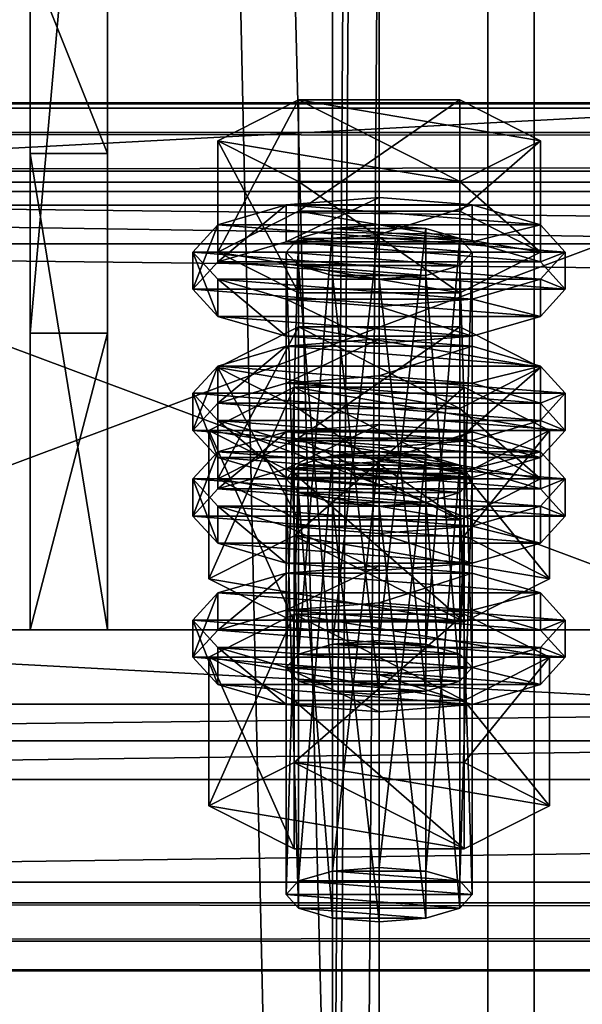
# Model space of a CAD drawing. Header units: millimetres. Extents: x 60485 to 71303, y 100 to 16900.
# Tile 192 of 256: x 60597 to 60633, y 7031 to 7094. Entities that reach past the tile are written whole.
import ezdxf

# ---------------------------------------------------------------- set-up
doc = ezdxf.new("R2010")
doc.units = ezdxf.units.MM
for name, color, linetype in [('1', 7, 'Continuous'), ('13', 7, 'Continuous'), ('3', 7, 'Continuous'), ('4', 7, 'Continuous'), ('6', 7, 'Continuous'), ('9', 7, 'Continuous')]:
    doc.layers.add(name, color=color, linetype=linetype)

msp = doc.modelspace()

# ---------------------------------------------------------------- meshes
at = {"layer": '1', "color": 7}
mesh = msp.add_polyface(dxfattribs=at)
corners = [(60597.5, 7085.843, 5147.476), (60597.5, 7055.144, 5247.888), (60602.5, 7055.144, 5247.888), (60602.5, 7085.843, 5147.476), (60597.5, 7074.273, 5253.74), (60602.5, 7074.273, 5253.74), (60597.5, 7130.731, 5171.67), (60602.5, 7130.731, 5171.67), (60597.5, 7136.582, 5152.534), (60602.5, 7136.582, 5152.534), (60597.5, 7098.33, 5140.837), (60602.5, 7098.33, 5140.837)]
mesh.append_faces([[corners[k] for k in face] for face in [(0, 2, 3, 3), (1, 5, 2, 2), (4, 7, 5, 5), (6, 9, 7, 7), (8, 11, 9, 9), (10, 3, 11, 11), (1, 6, 4, 4), (8, 0, 10, 10), (3, 9, 11, 11), (7, 2, 5, 5)]], dxfattribs={"vtx0": -1, "color": 7})
mesh.append_faces([[corners[k] for k in face] for face in [(6, 0, 8, 8), (9, 3, 7, 7)]], dxfattribs={"vtx0": -1, "vtx1": -1, "color": 7})
mesh.append_faces([[corners[k] for k in face] for face in [(6, 1, 0, 0), (7, 3, 2, 2)]], dxfattribs={"vtx0": -1, "vtx2": -1, "vtx3": -1, "color": 7})
mesh.append_faces([[corners[k] for k in face] for face in [(0, 1, 2, 2), (1, 4, 5, 5), (4, 6, 7, 7), (6, 8, 9, 9), (8, 10, 11, 11), (10, 0, 3, 3)]], dxfattribs={"vtx2": -1, "vtx3": -1, "color": 7})
at = {"layer": '13', "color": 20}
mesh = msp.add_polyface(dxfattribs=at)
corners = [(60614.804, 7067.506, 5216.005), (60625.196, 7074.678, 5218.198), (60614.804, 7074.678, 5218.198), (60625.196, 7069.416, 5235.411), (60609.608, 7072.047, 5226.804), (60614, 7052.717, 5168.61), (60614.804, 7080.37, 5173.927), (60614, 7079.493, 5176.796), (60614.804, 7053.594, 5165.741), (60617, 7081.013, 5171.827), (60617, 7054.236, 5163.641), (60620, 7081.248, 5171.058), (60623, 7077.974, 5181.765), (60617, 7077.974, 5181.765), (60614.804, 7078.616, 5179.665), (60625.196, 7078.616, 5179.665), (60626, 7079.493, 5176.796), (60625.196, 7080.37, 5173.927), (60609.608, 7079.493, 5176.796), (60614.804, 7082.125, 5168.19), (60614.804, 7089.297, 5170.382), (60609.608, 7086.666, 5178.989), (60625.196, 7089.297, 5170.382), (60625.196, 7076.862, 5185.403), (60614.804, 7076.862, 5185.403), (60614.804, 7084.034, 5187.596), (60630.392, 7079.493, 5176.796), (60625.196, 7084.034, 5187.596), (60608, 7077.103, 5176.065), (60609.608, 7078.857, 5170.328), (60609.608, 7081.248, 5171.058), (60608, 7079.493, 5176.796), (60614, 7080.141, 5166.127), (60614, 7082.532, 5166.858), (60620, 7080.611, 5164.59), (60620, 7083.002, 5165.321), (60620, 7073.594, 5187.541), (60614, 7074.064, 5186.004), (60614, 7076.455, 5186.734), (60620, 7075.985, 5188.272), (60609.608, 7075.348, 5181.803), (60609.608, 7077.739, 5182.534), (60630.392, 7078.857, 5170.328), (60632, 7077.103, 5176.065), (60630.392, 7075.348, 5181.803), (60626, 7074.064, 5186.004), (60626, 7076.455, 5186.734), (60630.392, 7077.739, 5182.534), (60632, 7079.493, 5176.796), (60630.392, 7081.248, 5171.058), (60614, 7071.04, 5163.345), (60620, 7071.51, 5161.807), (60620, 7073.901, 5162.538), (60614, 7073.431, 5164.076), (60630.392, 7072.147, 5168.276), (60609.608, 7072.147, 5168.276)]
mesh.append_faces([[corners[k] for k in face] for face in [(0, 1, 2, 2), (5, 6, 7, 7), (8, 9, 6, 6), (10, 11, 9, 9), (18, 20, 21, 21), (19, 22, 20, 20), (24, 21, 25, 25), (23, 18, 24, 24), (21, 27, 25, 25), (28, 30, 31, 31), (29, 33, 30, 30), (32, 35, 33, 33), (36, 38, 39, 39), (37, 41, 38, 38), (40, 31, 41, 41), (45, 37, 36, 36), (50, 52, 53, 53)]], dxfattribs={"vtx0": -1, "color": 20})
mesh.append_faces([[corners[k] for k in face] for face in [(3, 4, 2, 2), (12, 13, 14, 14), (15, 14, 7, 7), (16, 7, 6, 6), (17, 6, 9, 9), (26, 19, 18, 18), (27, 21, 20, 20), (42, 32, 29, 29), (43, 29, 28, 28), (44, 28, 40, 40), (45, 40, 37, 37), (46, 38, 41, 41), (47, 41, 31, 31), (48, 31, 30, 30), (49, 30, 33, 33), (54, 55, 53, 53)]], dxfattribs={"vtx0": -1, "vtx2": -1, "vtx3": -1, "color": 20})
mesh.append_faces([[corners[k] for k in face] for face in [(18, 19, 20, 20), (23, 24, 25, 25), (24, 18, 21, 21), (28, 29, 30, 30), (29, 32, 33, 33), (32, 34, 35, 35), (36, 37, 38, 38), (37, 40, 41, 41), (40, 28, 31, 31), (50, 51, 52, 52)]], dxfattribs={"vtx2": -1, "vtx3": -1, "color": 20})
mesh = msp.add_polyface(dxfattribs=at)
corners = [(60630.392, 7072.047, 5226.804), (60614.804, 7074.678, 5218.198), (60625.196, 7074.678, 5218.198), (60620, 7054.471, 5162.872), (60623, 7081.013, 5171.827), (60620, 7081.248, 5171.058), (60623, 7054.236, 5163.641), (60625.196, 7080.37, 5173.927), (60617, 7077.974, 5181.765), (60623, 7077.974, 5181.765), (60620, 7077.739, 5182.534), (60614.804, 7078.616, 5179.665), (60625.196, 7078.616, 5179.665), (60614, 7079.493, 5176.796), (60626, 7079.493, 5176.796), (60614.804, 7080.37, 5173.927), (60617, 7081.013, 5171.827), (60614.804, 7082.125, 5168.19), (60625.196, 7082.125, 5168.19), (60625.196, 7089.297, 5170.382), (60630.392, 7079.493, 5176.796), (60630.392, 7086.666, 5178.989), (60625.196, 7076.862, 5185.403), (60625.196, 7084.034, 5187.596), (60614.804, 7084.034, 5187.596), (60609.608, 7079.493, 5176.796), (60614.804, 7089.297, 5170.382), (60620, 7080.611, 5164.59), (60626, 7080.141, 5166.127), (60626, 7082.532, 5166.858), (60620, 7083.002, 5165.321), (60630.392, 7078.857, 5170.328), (60630.392, 7081.248, 5171.058), (60632, 7077.103, 5176.065), (60632, 7079.493, 5176.796), (60630.392, 7075.348, 5181.803), (60630.392, 7077.739, 5182.534), (60626, 7074.064, 5186.004), (60626, 7076.455, 5186.734), (60620, 7073.594, 5187.541), (60620, 7075.985, 5188.272), (60614, 7080.141, 5166.127), (60609.608, 7078.857, 5170.328), (60608, 7077.103, 5176.065), (60609.608, 7075.348, 5181.803), (60614, 7076.455, 5186.734), (60609.608, 7077.739, 5182.534), (60608, 7079.493, 5176.796), (60609.608, 7081.248, 5171.058), (60614, 7082.532, 5166.858), (60626, 7073.431, 5164.076), (60614, 7073.431, 5164.076), (60620, 7073.901, 5162.538)]
mesh.append_faces([[corners[k] for k in face] for face in [(0, 1, 2, 2), (3, 4, 5, 5), (6, 7, 4, 4), (8, 9, 10, 10), (4, 16, 5, 5), (18, 21, 19, 19), (20, 23, 21, 21), (22, 24, 23, 23), (17, 20, 18, 18), (21, 26, 19, 19), (27, 29, 30, 30), (28, 32, 29, 29), (31, 34, 32, 32), (33, 36, 34, 34), (35, 38, 36, 36), (37, 40, 38, 38), (41, 28, 27, 27), (45, 38, 40, 40), (29, 49, 30, 30), (50, 51, 52, 52)]], dxfattribs={"vtx0": -1, "color": 20})
mesh.append_faces([[corners[k] for k in face] for face in [(9, 11, 12, 12), (12, 13, 14, 14), (14, 15, 7, 7), (7, 16, 4, 4), (20, 25, 22, 22), (23, 26, 21, 21), (28, 41, 31, 31), (31, 42, 33, 33), (33, 43, 35, 35), (35, 44, 37, 37), (38, 46, 36, 36), (36, 47, 34, 34), (34, 48, 32, 32), (32, 49, 29, 29)]], dxfattribs={"vtx0": -1, "vtx1": -1, "color": 20})
mesh.append_faces([[corners[k] for k in face] for face in [(17, 18, 19, 19), (18, 20, 21, 21), (20, 22, 23, 23), (27, 28, 29, 29), (28, 31, 32, 32), (31, 33, 34, 34), (33, 35, 36, 36), (35, 37, 38, 38), (37, 39, 40, 40)]], dxfattribs={"vtx2": -1, "vtx3": -1, "color": 20})
mesh = msp.add_polyface(dxfattribs=at)
corners = [(60625.196, 7065.752, 5221.743), (60614.804, 7065.752, 5221.743), (60617, 7066.394, 5219.642), (60623, 7066.394, 5219.642), (60620, 7066.629, 5218.874), (60609.608, 7064.875, 5224.612), (60614.804, 7067.506, 5216.005), (60614.804, 7074.678, 5218.198), (60609.608, 7072.047, 5226.804), (60625.196, 7062.243, 5233.218), (60614.804, 7062.243, 5233.218), (60614.804, 7069.416, 5235.411), (60625.196, 7069.416, 5235.411), (60609.608, 7064.238, 5218.143), (60614, 7065.522, 5213.942), (60614, 7067.913, 5214.673), (60609.608, 7066.629, 5218.874), (60620, 7065.992, 5212.405), (60620, 7068.383, 5213.136), (60630.392, 7066.629, 5218.874), (60626, 7067.913, 5214.673), (60614, 7052.717, 5168.61), (60614.804, 7053.594, 5165.741), (60614.804, 7080.37, 5173.927), (60617, 7054.236, 5163.641), (60617, 7081.013, 5171.827), (60620, 7054.471, 5162.872), (60620, 7081.248, 5171.058), (60620, 7050.963, 5174.348), (60617, 7077.974, 5181.765), (60620, 7077.739, 5182.534), (60617, 7051.198, 5173.579), (60614.804, 7078.616, 5179.665), (60614.804, 7051.84, 5171.479), (60614, 7079.493, 5176.796), (60609.03, 7058.439, 5170.359), (60614.515, 7070.779, 5164.198), (60609.03, 7068.002, 5173.283), (60614.515, 7061.216, 5161.274), (60625.485, 7070.779, 5164.198), (60625.485, 7065.224, 5182.368), (60614.515, 7065.224, 5182.368), (60608, 7068.002, 5173.283), (60609.608, 7069.756, 5167.545), (60609.608, 7072.147, 5168.276), (60608, 7070.392, 5174.014), (60614, 7071.04, 5163.345), (60614, 7073.431, 5164.076), (60620, 7064.493, 5184.759), (60614, 7064.963, 5183.221), (60614, 7067.354, 5183.952), (60620, 7066.884, 5185.489), (60609.608, 7066.247, 5179.021), (60609.608, 7068.638, 5179.752), (60626, 7071.04, 5163.345), (60620, 7071.51, 5161.807), (60630.392, 7069.756, 5167.545), (60632, 7068.002, 5173.283), (60630.392, 7066.247, 5179.021), (60626, 7067.354, 5183.952), (60630.392, 7068.638, 5179.752), (60632, 7070.392, 5174.014)]
mesh.append_faces([[corners[k] for k in face] for face in [(3, 2, 4, 4), (5, 7, 8, 8), (10, 8, 11, 11), (8, 12, 11, 11), (13, 15, 16, 16), (14, 18, 15, 15), (20, 15, 18, 18), (28, 29, 30, 30), (31, 32, 29, 29), (33, 34, 32, 32), (35, 36, 37, 37), (38, 39, 36, 36), (37, 40, 41, 41), (42, 44, 45, 45), (43, 47, 44, 44), (48, 50, 51, 51), (49, 53, 50, 50), (52, 45, 53, 53), (46, 54, 55, 55), (50, 59, 51, 51)]], dxfattribs={"vtx0": -1, "color": 20})
mesh.append_faces([[corners[k] for k in face] for face in [(0, 1, 2, 2), (19, 16, 15, 15), (40, 37, 36, 36), (56, 46, 43, 43), (57, 43, 42, 42), (58, 42, 52, 52), (59, 50, 53, 53), (60, 53, 45, 45), (61, 45, 44, 44)]], dxfattribs={"vtx0": -1, "vtx2": -1, "vtx3": -1, "color": 20})
mesh.append_faces([[corners[k] for k in face] for face in [(5, 6, 7, 7), (9, 10, 11, 11), (10, 5, 8, 8), (13, 14, 15, 15), (14, 17, 18, 18), (21, 22, 23, 23), (22, 24, 25, 25), (24, 26, 27, 27), (33, 21, 34, 34), (42, 43, 44, 44), (43, 46, 47, 47), (48, 49, 50, 50), (49, 52, 53, 53), (52, 42, 45, 45)]], dxfattribs={"vtx2": -1, "vtx3": -1, "color": 20})
mesh = msp.add_polyface(dxfattribs=at)
corners = [(60625.196, 7065.752, 5221.743), (60617, 7066.394, 5219.642), (60623, 7066.394, 5219.642), (60614.804, 7067.506, 5216.005), (60625.196, 7067.506, 5216.005), (60625.196, 7074.678, 5218.198), (60630.392, 7064.875, 5224.612), (60630.392, 7072.047, 5226.804), (60625.196, 7062.243, 5233.218), (60625.196, 7069.416, 5235.411), (60614.804, 7069.416, 5235.411), (60614.804, 7074.678, 5218.198), (60620, 7065.992, 5212.405), (60626, 7065.522, 5213.942), (60626, 7067.913, 5214.673), (60620, 7068.383, 5213.136), (60630.392, 7066.629, 5218.874), (60632, 7064.875, 5224.612), (60609.608, 7066.629, 5218.874), (60614, 7067.913, 5214.673), (60620, 7054.471, 5162.872), (60623, 7054.236, 5163.641), (60623, 7081.013, 5171.827), (60625.196, 7053.594, 5165.741), (60625.196, 7080.37, 5173.927), (60626, 7052.717, 5168.61), (60626, 7079.493, 5176.796), (60625.196, 7078.616, 5179.665), (60625.196, 7051.84, 5171.479), (60623, 7077.974, 5181.765), (60623, 7051.198, 5173.579), (60620, 7077.739, 5182.534), (60614.515, 7061.216, 5161.274), (60625.485, 7061.216, 5161.274), (60625.485, 7070.779, 5164.198), (60630.97, 7068.002, 5173.283), (60625.485, 7065.224, 5182.368), (60614.515, 7070.779, 5164.198), (60620, 7071.51, 5161.807), (60626, 7071.04, 5163.345), (60626, 7073.431, 5164.076), (60620, 7073.901, 5162.538), (60630.392, 7069.756, 5167.545), (60630.392, 7072.147, 5168.276), (60632, 7068.002, 5173.283), (60632, 7070.392, 5174.014), (60630.392, 7066.247, 5179.021), (60630.392, 7068.638, 5179.752), (60626, 7064.963, 5183.221), (60626, 7067.354, 5183.952), (60620, 7066.884, 5185.489), (60614, 7071.04, 5163.345), (60609.608, 7069.756, 5167.545), (60608, 7068.002, 5173.283), (60609.608, 7068.638, 5179.752), (60608, 7070.392, 5174.014), (60609.608, 7072.147, 5168.276), (60614, 7073.431, 5164.076)]
mesh.append_faces([[corners[k] for k in face] for face in [(4, 7, 5, 5), (6, 9, 7, 7), (8, 10, 9, 9), (3, 6, 4, 4), (12, 14, 15, 15), (13, 16, 14, 14), (23, 26, 24, 24), (25, 27, 26, 26), (28, 29, 27, 27), (30, 31, 29, 29), (33, 35, 34, 34), (35, 37, 34, 34), (38, 40, 41, 41), (39, 43, 40, 40), (42, 45, 43, 43), (44, 47, 45, 45), (46, 49, 47, 47), (48, 50, 49, 49)]], dxfattribs={"vtx0": -1, "color": 20})
mesh.append_faces([[corners[k] for k in face] for face in [(0, 1, 2, 2), (9, 11, 7, 7), (17, 18, 16, 16), (16, 19, 14, 14), (36, 37, 35, 35), (39, 51, 42, 42), (42, 52, 44, 44), (44, 53, 46, 46), (49, 54, 47, 47), (47, 55, 45, 45), (45, 56, 43, 43), (43, 57, 40, 40)]], dxfattribs={"vtx0": -1, "vtx1": -1, "color": 20})
mesh.append_faces([[corners[k] for k in face] for face in [(3, 4, 5, 5), (4, 6, 7, 7), (6, 8, 9, 9), (12, 13, 14, 14), (20, 21, 22, 22), (21, 23, 24, 24), (23, 25, 26, 26), (32, 33, 34, 34), (38, 39, 40, 40), (39, 42, 43, 43), (42, 44, 45, 45), (44, 46, 47, 47), (46, 48, 49, 49)]], dxfattribs={"vtx2": -1, "vtx3": -1, "color": 20})
mesh = msp.add_polyface(dxfattribs=at)
corners = [(60614, 7038.098, 5216.425), (60614.804, 7065.752, 5221.743), (60614, 7064.875, 5224.612), (60614.804, 7038.975, 5213.556), (60617, 7066.394, 5219.642), (60617, 7039.617, 5211.456), (60620, 7066.629, 5218.874), (60617, 7036.579, 5221.394), (60614.804, 7063.998, 5227.48), (60617, 7063.356, 5229.581), (60614.804, 7037.221, 5219.294), (60623, 7063.356, 5229.581), (60620, 7063.121, 5230.349), (60625.196, 7063.998, 5227.48), (60626, 7064.875, 5224.612), (60625.196, 7062.243, 5233.218), (60614.804, 7067.506, 5216.005), (60609.608, 7064.875, 5224.612), (60614.804, 7062.243, 5233.218), (60608, 7062.484, 5223.881), (60609.608, 7064.238, 5218.143), (60609.608, 7066.629, 5218.874), (60608, 7064.875, 5224.612), (60620, 7058.976, 5235.356), (60614, 7059.446, 5233.819), (60614, 7061.836, 5234.55), (60620, 7061.366, 5236.087), (60609.608, 7060.73, 5229.618), (60609.608, 7063.121, 5230.349), (60630.392, 7064.238, 5218.143), (60614, 7065.522, 5213.942), (60632, 7062.484, 5223.881), (60630.392, 7060.73, 5229.618), (60626, 7059.446, 5233.819), (60626, 7061.836, 5234.55), (60630.392, 7063.121, 5230.349), (60632, 7064.875, 5224.612), (60609.608, 7055.137, 5215.36), (60614, 7056.421, 5211.16), (60614, 7058.812, 5211.891), (60609.608, 7057.528, 5216.091), (60620, 7056.892, 5209.622), (60620, 7059.282, 5210.353), (60626, 7056.421, 5211.16), (60630.392, 7057.528, 5216.091), (60626, 7058.812, 5211.891), (60620, 7050.963, 5174.348), (60617, 7051.198, 5173.579), (60617, 7077.974, 5181.765), (60614.804, 7051.84, 5171.479), (60614.804, 7078.616, 5179.665), (60609.03, 7058.439, 5170.359), (60614.515, 7061.216, 5161.274), (60614.515, 7070.779, 5164.198), (60625.485, 7055.661, 5179.444), (60614.515, 7055.661, 5179.444), (60614.515, 7065.224, 5182.368), (60609.03, 7068.002, 5173.283), (60626, 7064.963, 5183.221), (60609.608, 7066.247, 5179.021), (60614, 7064.963, 5183.221)]
mesh.append_faces([[corners[k] for k in face] for face in [(0, 1, 2, 2), (3, 4, 1, 1), (5, 6, 4, 4), (7, 8, 9, 9), (10, 2, 8, 8), (9, 11, 12, 12), (15, 17, 18, 18), (19, 21, 22, 22), (23, 25, 26, 26), (24, 28, 25, 25), (27, 22, 28, 28), (33, 24, 23, 23), (25, 34, 26, 26), (37, 39, 40, 40), (38, 42, 39, 39), (38, 43, 41, 41), (45, 39, 42, 42), (55, 57, 56, 56)]], dxfattribs={"vtx0": -1, "color": 20})
mesh.append_faces([[corners[k] for k in face] for face in [(11, 9, 8, 8), (13, 8, 2, 2), (14, 2, 1, 1), (15, 16, 17, 17), (29, 30, 20, 20), (31, 20, 19, 19), (32, 19, 27, 27), (33, 27, 24, 24), (34, 25, 28, 28), (35, 28, 22, 22), (36, 22, 21, 21), (44, 40, 39, 39), (54, 52, 51, 51), (58, 59, 60, 60)]], dxfattribs={"vtx0": -1, "vtx2": -1, "vtx3": -1, "color": 20})
mesh.append_faces([[corners[k] for k in face] for face in [(19, 20, 21, 21), (23, 24, 25, 25), (24, 27, 28, 28), (27, 19, 22, 22), (37, 38, 39, 39), (38, 41, 42, 42), (46, 47, 48, 48), (47, 49, 50, 50), (51, 52, 53, 53), (54, 55, 56, 56), (55, 51, 57, 57)]], dxfattribs={"vtx2": -1, "vtx3": -1, "color": 20})
mesh = msp.add_polyface(dxfattribs=at)
corners = [(60620, 7039.852, 5210.687), (60623, 7066.394, 5219.642), (60620, 7066.629, 5218.874), (60623, 7039.617, 5211.456), (60625.196, 7065.752, 5221.743), (60625.196, 7038.975, 5213.556), (60626, 7064.875, 5224.612), (60626, 7038.098, 5216.425), (60625.196, 7063.998, 5227.48), (60625.196, 7037.221, 5219.294), (60623, 7063.356, 5229.581), (60614.804, 7063.998, 5227.48), (60614, 7064.875, 5224.612), (60614.804, 7065.752, 5221.743), (60630.392, 7064.875, 5224.612), (60614.804, 7067.506, 5216.005), (60625.196, 7062.243, 5233.218), (60626, 7065.522, 5213.942), (60630.392, 7064.238, 5218.143), (60630.392, 7066.629, 5218.874), (60632, 7062.484, 5223.881), (60632, 7064.875, 5224.612), (60630.392, 7060.73, 5229.618), (60630.392, 7063.121, 5230.349), (60626, 7059.446, 5233.819), (60626, 7061.836, 5234.55), (60620, 7058.976, 5235.356), (60620, 7061.366, 5236.087), (60614, 7065.522, 5213.942), (60620, 7065.992, 5212.405), (60609.608, 7064.238, 5218.143), (60608, 7062.484, 5223.881), (60609.608, 7060.73, 5229.618), (60609.608, 7063.121, 5230.349), (60608, 7064.875, 5224.612), (60620, 7056.892, 5209.622), (60626, 7056.421, 5211.16), (60626, 7058.812, 5211.891), (60620, 7059.282, 5210.353), (60630.392, 7055.137, 5215.36), (60630.392, 7057.528, 5216.091), (60632, 7055.774, 5221.829), (60609.608, 7057.528, 5216.091), (60614, 7058.812, 5211.891), (60626, 7052.717, 5168.61), (60625.196, 7051.84, 5171.479), (60625.196, 7078.616, 5179.665), (60623, 7051.198, 5173.579), (60623, 7077.974, 5181.765), (60620, 7050.963, 5174.348), (60620, 7077.739, 5182.534), (60625.485, 7061.216, 5161.274), (60630.97, 7058.439, 5170.359), (60630.97, 7068.002, 5173.283), (60625.485, 7055.661, 5179.444), (60625.485, 7065.224, 5182.368), (60614.515, 7065.224, 5182.368), (60614.515, 7061.216, 5161.274), (60626, 7064.963, 5183.221), (60620, 7064.493, 5184.759), (60620, 7066.884, 5185.489), (60630.392, 7066.247, 5179.021), (60609.608, 7066.247, 5179.021), (60614, 7064.963, 5183.221)]
mesh.append_faces([[corners[k] for k in face] for face in [(0, 1, 2, 2), (3, 4, 1, 1), (5, 6, 4, 4), (7, 8, 6, 6), (9, 10, 8, 8), (18, 21, 19, 19), (20, 23, 21, 21), (22, 25, 23, 23), (24, 27, 25, 25), (28, 17, 29, 29), (35, 37, 38, 38), (36, 40, 37, 37), (52, 55, 53, 53), (54, 56, 55, 55), (57, 52, 51, 51), (58, 63, 59, 59)]], dxfattribs={"vtx0": -1, "color": 20})
mesh.append_faces([[corners[k] for k in face] for face in [(10, 11, 8, 8), (8, 12, 6, 6), (6, 13, 4, 4), (14, 15, 16, 16), (17, 28, 18, 18), (18, 30, 20, 20), (20, 31, 22, 22), (22, 32, 24, 24), (25, 33, 23, 23), (23, 34, 21, 21), (41, 42, 40, 40), (40, 43, 37, 37), (52, 57, 54, 54), (61, 62, 58, 58)]], dxfattribs={"vtx0": -1, "vtx1": -1, "color": 20})
mesh.append_faces([[corners[k] for k in face] for face in [(17, 18, 19, 19), (18, 20, 21, 21), (20, 22, 23, 23), (22, 24, 25, 25), (24, 26, 27, 27), (35, 36, 37, 37), (36, 39, 40, 40), (44, 45, 46, 46), (45, 47, 48, 48), (47, 49, 50, 50), (51, 52, 53, 53), (52, 54, 55, 55), (58, 59, 60, 60)]], dxfattribs={"vtx2": -1, "vtx3": -1, "color": 20})
mesh = msp.add_polyface(dxfattribs=at)
corners = [(60614, 7038.098, 5216.425), (60614.804, 7038.975, 5213.556), (60614.804, 7065.752, 5221.743), (60617, 7039.617, 5211.456), (60617, 7066.394, 5219.642), (60620, 7039.852, 5210.687), (60620, 7066.629, 5218.874), (60620, 7036.344, 5222.163), (60617, 7036.579, 5221.394), (60617, 7063.356, 5229.581), (60620, 7063.121, 5230.349), (60614.804, 7037.221, 5219.294), (60614.804, 7063.998, 5227.48), (60614, 7064.875, 5224.612), (60623, 7039.617, 5211.456), (60625.196, 7038.975, 5213.556), (60626, 7038.098, 5216.425), (60625.196, 7037.221, 5219.294), (60623, 7036.579, 5221.394), (60609.03, 7043.82, 5218.174), (60614.515, 7046.598, 5209.09), (60614.515, 7056.161, 5212.013), (60609.03, 7053.383, 5221.098), (60625.485, 7056.161, 5212.013), (60625.485, 7041.042, 5227.259), (60614.515, 7041.042, 5227.259), (60614.515, 7050.606, 5230.183), (60625.485, 7050.606, 5230.183), (60608, 7053.383, 5221.098), (60609.608, 7055.137, 5215.36), (60609.608, 7057.528, 5216.091), (60608, 7055.774, 5221.829), (60620, 7049.875, 5232.574), (60614, 7050.345, 5231.036), (60614, 7052.735, 5231.767), (60620, 7052.265, 5233.305), (60609.608, 7051.629, 5226.836), (60609.608, 7054.02, 5227.567), (60630.392, 7055.137, 5215.36), (60614, 7056.421, 5211.16), (60632, 7053.383, 5221.098), (60630.392, 7051.629, 5226.836), (60626, 7050.345, 5231.036), (60626, 7052.735, 5231.767), (60630.392, 7054.02, 5227.567), (60632, 7055.774, 5221.829), (60625.196, 7053.594, 5165.741), (60617, 7054.236, 5163.641), (60614.804, 7053.594, 5165.741), (60626, 7052.717, 5168.61), (60614, 7052.717, 5168.61), (60625.196, 7051.84, 5171.479), (60614.804, 7051.84, 5171.479), (60623, 7051.198, 5173.579), (60617, 7051.198, 5173.579), (60625.485, 7055.661, 5179.444), (60609.03, 7058.439, 5170.359), (60614.515, 7055.661, 5179.444)]
mesh.append_faces([[corners[k] for k in face] for face in [(7, 9, 10, 10), (3, 14, 5, 5), (18, 8, 7, 7), (19, 21, 22, 22), (20, 23, 21, 21), (25, 22, 26, 26), (24, 19, 25, 25), (22, 27, 26, 26), (28, 30, 31, 31), (32, 34, 35, 35), (33, 37, 34, 34), (36, 31, 37, 37), (55, 56, 57, 57)]], dxfattribs={"vtx0": -1, "color": 20})
mesh.append_faces([[corners[k] for k in face] for face in [(15, 3, 1, 1), (16, 1, 0, 0), (17, 0, 11, 11), (18, 11, 8, 8), (24, 20, 19, 19), (27, 22, 21, 21), (38, 39, 29, 29), (40, 29, 28, 28), (41, 28, 36, 36), (42, 36, 33, 33), (43, 34, 37, 37), (44, 37, 31, 31), (45, 31, 30, 30), (46, 47, 48, 48), (49, 48, 50, 50), (51, 50, 52, 52), (53, 52, 54, 54)]], dxfattribs={"vtx0": -1, "vtx2": -1, "vtx3": -1, "color": 20})
mesh.append_faces([[corners[k] for k in face] for face in [(0, 1, 2, 2), (1, 3, 4, 4), (3, 5, 6, 6), (7, 8, 9, 9), (8, 11, 12, 12), (11, 0, 13, 13), (19, 20, 21, 21), (24, 25, 26, 26), (25, 19, 22, 22), (28, 29, 30, 30), (32, 33, 34, 34), (33, 36, 37, 37), (36, 28, 31, 31)]], dxfattribs={"vtx2": -1, "vtx3": -1, "color": 20})
mesh = msp.add_polyface(dxfattribs=at)
corners = [(60620, 7039.852, 5210.687), (60623, 7039.617, 5211.456), (60623, 7066.394, 5219.642), (60625.196, 7038.975, 5213.556), (60625.196, 7065.752, 5221.743), (60626, 7038.098, 5216.425), (60626, 7064.875, 5224.612), (60625.196, 7037.221, 5219.294), (60625.196, 7063.998, 5227.48), (60623, 7036.579, 5221.394), (60623, 7063.356, 5229.581), (60620, 7036.344, 5222.163), (60620, 7063.121, 5230.349), (60617, 7039.617, 5211.456), (60614.804, 7038.975, 5213.556), (60614, 7038.098, 5216.425), (60614.804, 7037.221, 5219.294), (60614.515, 7046.598, 5209.09), (60625.485, 7046.598, 5209.09), (60625.485, 7056.161, 5212.013), (60630.97, 7043.82, 5218.174), (60630.97, 7053.383, 5221.098), (60625.485, 7041.042, 5227.259), (60625.485, 7050.606, 5230.183), (60614.515, 7050.606, 5230.183), (60614.515, 7056.161, 5212.013), (60630.392, 7055.137, 5215.36), (60632, 7053.383, 5221.098), (60632, 7055.774, 5221.829), (60630.392, 7057.528, 5216.091), (60630.392, 7051.629, 5226.836), (60630.392, 7054.02, 5227.567), (60626, 7050.345, 5231.036), (60626, 7052.735, 5231.767), (60620, 7049.875, 5232.574), (60620, 7052.265, 5233.305), (60626, 7056.421, 5211.16), (60614, 7056.421, 5211.16), (60609.608, 7055.137, 5215.36), (60608, 7053.383, 5221.098), (60609.608, 7051.629, 5226.836), (60614, 7050.345, 5231.036), (60614, 7052.735, 5231.767), (60609.608, 7054.02, 5227.567), (60608, 7055.774, 5221.829), (60617, 7054.236, 5163.641), (60623, 7054.236, 5163.641), (60620, 7054.471, 5162.872), (60625.196, 7053.594, 5165.741), (60614.804, 7053.594, 5165.741), (60626, 7052.717, 5168.61), (60614, 7052.717, 5168.61), (60625.196, 7051.84, 5171.479), (60614.804, 7051.84, 5171.479), (60623, 7051.198, 5173.579), (60617, 7051.198, 5173.579), (60620, 7050.963, 5174.348)]
mesh.append_faces([[corners[k] for k in face] for face in [(9, 12, 10, 10), (18, 21, 19, 19), (20, 23, 21, 21), (22, 24, 23, 23), (17, 20, 18, 18), (21, 25, 19, 19), (26, 28, 29, 29), (27, 31, 28, 28), (30, 33, 31, 31), (32, 35, 33, 33), (32, 41, 34, 34), (42, 33, 35, 35), (45, 46, 47, 47), (54, 55, 56, 56)]], dxfattribs={"vtx0": -1, "color": 20})
mesh.append_faces([[corners[k] for k in face] for face in [(1, 13, 3, 3), (3, 14, 5, 5), (5, 15, 7, 7), (7, 16, 9, 9), (20, 17, 22, 22), (23, 25, 21, 21), (36, 37, 26, 26), (26, 38, 27, 27), (27, 39, 30, 30), (30, 40, 32, 32), (33, 43, 31, 31), (31, 44, 28, 28), (46, 45, 48, 48), (48, 49, 50, 50), (50, 51, 52, 52), (52, 53, 54, 54)]], dxfattribs={"vtx0": -1, "vtx1": -1, "color": 20})
mesh.append_faces([[corners[k] for k in face] for face in [(0, 1, 2, 2), (1, 3, 4, 4), (3, 5, 6, 6), (5, 7, 8, 8), (7, 9, 10, 10), (9, 11, 12, 12), (17, 18, 19, 19), (18, 20, 21, 21), (20, 22, 23, 23), (26, 27, 28, 28), (27, 30, 31, 31), (30, 32, 33, 33), (32, 34, 35, 35)]], dxfattribs={"vtx2": -1, "vtx3": -1, "color": 20})
at = {"layer": '3', "color": 91}
mesh = msp.add_polyface(dxfattribs=at)
corners = [(60570, 8485, 5564.7), (60630, 8485, 5564.7), (60630, 145.041, 3014.919), (60570, 145.041, 3014.919), (60570, 271.84, 2970.03), (60630, 271.84, 2970.03), (60630, 8485, 5481.045), (60570, 8485, 5481.045), (60570, 145.041, 2970.03), (60627, 8485, 5484.182), (60573, 8485, 5484.182), (60573, 8485, 5561.563), (60627, 8485, 5561.563), (60573, 145.041, 3011.782), (60627, 145.041, 3011.782), (60573, 261.579, 2970.03), (60573, 145.041, 2970.03), (60627, 261.579, 2970.03), (60627, 145.041, 2970.03), (60630, 145.041, 2970.03)]
mesh.append_faces([[corners[k] for k in face] for face in [(0, 2, 3, 3), (4, 6, 7, 7), (4, 3, 8, 8), (0, 4, 7, 7), (12, 13, 14, 14), (15, 11, 10, 10), (13, 15, 16, 16), (17, 10, 9, 9), (17, 14, 18, 18), (12, 17, 9, 9), (8, 13, 16, 16), (18, 2, 19, 19), (5, 1, 6, 6), (2, 5, 19, 19), (5, 18, 19, 19), (15, 8, 16, 16)]], dxfattribs={"vtx0": -1, "color": 91})
mesh.append_faces([[corners[k] for k in face] for face in [(3, 4, 0, 0), (0, 11, 1, 1), (11, 7, 10, 10), (10, 7, 9, 9), (1, 12, 6, 6), (12, 1, 11, 11), (6, 9, 7, 7), (11, 15, 13, 13), (14, 17, 12, 12), (2, 14, 3, 3), (3, 13, 8, 8), (1, 5, 2, 2), (18, 5, 17, 17), (17, 5, 15, 15), (8, 15, 4, 4), (4, 15, 5, 5)]], dxfattribs={"vtx0": -1, "vtx1": -1, "color": 91})
mesh.append_faces([[corners[k] for k in face] for face in [(11, 0, 7, 7), (6, 12, 9, 9), (2, 18, 14, 14), (3, 14, 13, 13)]], dxfattribs={"vtx0": -1, "vtx2": -1, "vtx3": -1, "color": 91})
mesh.append_faces([[corners[k] for k in face] for face in [(0, 1, 2, 2), (4, 5, 6, 6), (12, 11, 13, 13), (17, 15, 10, 10)]], dxfattribs={"vtx2": -1, "vtx3": -1, "color": 91})
mesh = msp.add_polyface(dxfattribs=at)
corners = [(60645, 7083.985, 5136.451), (60555, 7083.985, 5136.451), (60555, 7050.363, 5246.427), (60645, 7050.363, 5246.427), (60555, 7088.767, 5137.913), (60555, 7055.144, 5247.888), (60645, 7088.767, 5137.913), (60645, 7055.144, 5247.888)]
mesh.append_faces([[corners[k] for k in face] for face in [(0, 2, 3, 3), (1, 5, 2, 2), (4, 7, 5, 5), (6, 3, 7, 7), (1, 6, 4, 4), (3, 5, 7, 7)]], dxfattribs={"vtx0": -1, "color": 91})
mesh.append_faces([[corners[k] for k in face] for face in [(0, 1, 2, 2), (1, 4, 5, 5), (4, 6, 7, 7), (6, 0, 3, 3), (1, 0, 6, 6), (3, 2, 5, 5)]], dxfattribs={"vtx2": -1, "vtx3": -1, "color": 91})
at = {"layer": '4', "color": 171}
mesh = msp.add_polyface(dxfattribs=at)
corners = [(60617, 6827.558, 4974.314), (60583, 6827.558, 4974.314), (60583, 8361.93, 3030.03), (60617, 8361.93, 3030.03), (60583, 6882.977, 4991.257), (60583, 8430.72, 3030.03), (60617, 6882.977, 4991.257), (60617, 8430.72, 3030.03), (60620, 6824.479, 4973.373), (60620, 6886.056, 4992.198), (60620, 8434.542, 3030.03), (60620, 8358.108, 3030.03), (60580, 6886.056, 4992.198), (60580, 8434.542, 3030.03), (60580, 6824.479, 4973.373), (60580, 8358.108, 3030.03)]
mesh.append_faces([[corners[k] for k in face] for face in [(0, 2, 3, 3), (1, 5, 2, 2), (4, 7, 5, 5), (6, 3, 7, 7), (8, 10, 11, 11), (9, 13, 10, 10), (12, 15, 13, 13), (14, 11, 15, 15)]], dxfattribs={"vtx0": -1, "color": 171})
mesh.append_faces([[corners[k] for k in face] for face in [(9, 6, 12, 12), (6, 8, 0, 0), (0, 8, 1, 1), (12, 4, 14, 14), (4, 12, 6, 6), (14, 1, 8, 8), (11, 3, 15, 15), (3, 10, 7, 7), (7, 10, 5, 5), (15, 2, 13, 13), (2, 15, 3, 3), (13, 5, 10, 10)]], dxfattribs={"vtx0": -1, "vtx1": -1, "color": 171})
mesh.append_faces([[corners[k] for k in face] for face in [(6, 9, 8, 8), (14, 4, 1, 1), (3, 11, 10, 10), (13, 2, 5, 5)]], dxfattribs={"vtx0": -1, "vtx2": -1, "vtx3": -1, "color": 171})
mesh.append_faces([[corners[k] for k in face] for face in [(0, 1, 2, 2), (1, 4, 5, 5), (4, 6, 7, 7), (6, 0, 3, 3), (8, 9, 10, 10), (9, 12, 13, 13), (12, 14, 15, 15), (14, 8, 11, 11)]], dxfattribs={"vtx2": -1, "vtx3": -1, "color": 171})
at = {"layer": '6', "color": 2}
mesh = msp.add_polyface(dxfattribs=at)
corners = [(60573, 8485, 2973.03), (60627, 8485, 2973.03), (60627, 281.652, 2973.03), (60573, 281.652, 2973.03), (60627, 8485, 3027.03), (60627, 458.279, 3027.03), (60573, 8485, 3027.03), (60573, 458.279, 3027.03), (60570, 8485, 2970.03), (60570, 8485, 3030.03), (60570, 468.091, 3030.03), (60570, 271.84, 2970.03), (60630, 8485, 3030.03), (60630, 468.091, 3030.03), (60630, 8485, 2970.03), (60630, 271.84, 2970.03)]
mesh.append_faces([[corners[k] for k in face] for face in [(0, 2, 3, 3), (1, 5, 2, 2), (4, 7, 5, 5), (6, 3, 7, 7), (8, 10, 11, 11), (9, 13, 10, 10), (12, 15, 13, 13), (14, 11, 15, 15)]], dxfattribs={"vtx0": -1, "color": 2})
mesh.append_faces([[corners[k] for k in face] for face in [(9, 6, 12, 12), (6, 8, 0, 0), (0, 8, 1, 1), (12, 4, 14, 14), (4, 12, 6, 6), (14, 1, 8, 8), (11, 3, 15, 15), (3, 10, 7, 7), (7, 10, 5, 5), (15, 2, 13, 13), (2, 15, 3, 3), (13, 5, 10, 10)]], dxfattribs={"vtx0": -1, "vtx1": -1, "color": 2})
mesh.append_faces([[corners[k] for k in face] for face in [(6, 9, 8, 8), (14, 4, 1, 1), (3, 11, 10, 10), (13, 2, 5, 5)]], dxfattribs={"vtx0": -1, "vtx2": -1, "vtx3": -1, "color": 2})
mesh.append_faces([[corners[k] for k in face] for face in [(0, 1, 2, 2), (1, 4, 5, 5), (4, 6, 7, 7), (6, 0, 3, 3), (8, 9, 10, 10), (9, 12, 13, 13), (12, 14, 15, 15), (14, 8, 11, 11)]], dxfattribs={"vtx2": -1, "vtx3": -1, "color": 2})
at = {"layer": '9', "color": 243}
mesh = msp.add_polyface(dxfattribs=at)
corners = [(63500, 7037.573, 5127.488), (63500, 7082.517, 5141.236), (60500, 7082.517, 5141.236), (60500, 7037.573, 5127.488), (63500, 7048.002, 5254.075), (60500, 7048.002, 5254.075), (63500, 7083.384, 5264.898), (60500, 7083.384, 5264.898), (63500, 7087.186, 5252.466), (60500, 7087.186, 5252.466), (63500, 7089.099, 5253.051), (60500, 7089.099, 5253.051), (63500, 7084.711, 5267.395), (60500, 7084.711, 5267.395), (63500, 7045.504, 5255.403), (60500, 7045.504, 5255.403), (63500, 7080.02, 5142.564), (60500, 7080.02, 5142.564), (63500, 7038.9, 5129.986), (60500, 7038.9, 5129.986), (63500, 7035.098, 5142.417), (60500, 7035.098, 5142.417), (63500, 7033.185, 5141.832), (60500, 7033.185, 5141.832)]
mesh.append_faces([[corners[k] for k in face] for face in [(0, 2, 3, 3), (1, 5, 2, 2), (4, 7, 5, 5), (6, 9, 7, 7), (8, 11, 9, 9), (10, 13, 11, 11), (12, 15, 13, 13), (14, 17, 15, 15), (16, 19, 17, 17), (18, 21, 19, 19), (20, 23, 21, 21), (22, 3, 23, 23), (20, 0, 22, 22), (8, 12, 10, 10), (11, 7, 9, 9)]], dxfattribs={"vtx0": -1, "color": 243})
mesh.append_faces([[corners[k] for k in face] for face in [(1, 16, 4, 4), (16, 0, 18, 18), (18, 0, 20, 20), (12, 6, 14, 14), (3, 19, 23, 23), (19, 2, 17, 17), (17, 2, 15, 15), (15, 5, 13, 13), (13, 7, 11, 11)]], dxfattribs={"vtx0": -1, "vtx1": -1, "color": 243})
mesh.append_faces([[corners[k] for k in face] for face in [(16, 1, 0, 0), (4, 16, 14, 14), (12, 8, 6, 6), (14, 6, 4, 4), (19, 3, 2, 2), (15, 2, 5, 5), (13, 5, 7, 7)]], dxfattribs={"vtx0": -1, "vtx2": -1, "vtx3": -1, "color": 243})
mesh.append_faces([[corners[k] for k in face] for face in [(21, 23, 19, 19)]], dxfattribs={"vtx1": -1, "color": 243})
mesh.append_faces([[corners[k] for k in face] for face in [(0, 1, 2, 2), (1, 4, 5, 5), (4, 6, 7, 7), (6, 8, 9, 9), (8, 10, 11, 11), (10, 12, 13, 13), (12, 14, 15, 15), (14, 16, 17, 17), (16, 18, 19, 19), (18, 20, 21, 21), (20, 22, 23, 23), (22, 0, 3, 3)]], dxfattribs={"vtx2": -1, "vtx3": -1, "color": 243})

doc.saveas('drawing.dxf')
